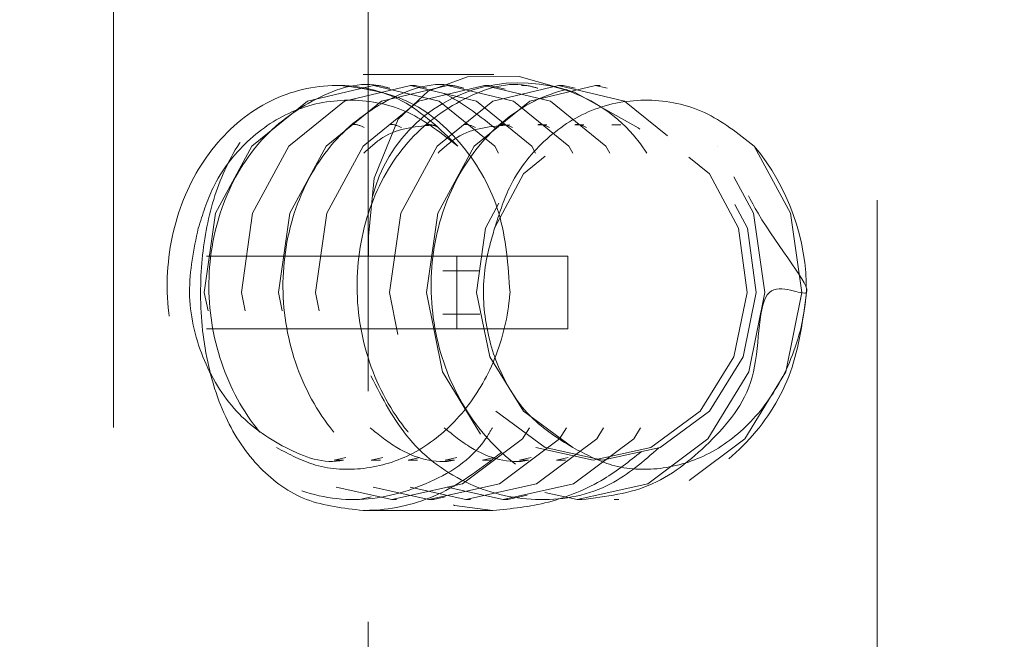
# Model space of a CAD drawing. Header units: millimetres. Extents: x 373 to 928, y 275 to 747.
# Tile 62 of 117: x 705.42 to 708.12, y 358.67 to 360.37. Entities that reach past the tile are written whole.
import ezdxf

# ---------------------------------------------------------------- set-up
doc = ezdxf.new("R2010")
doc.units = ezdxf.units.MM
doc.linetypes.add('HIDDEN', pattern=[1.905, 1.27, -0.635])
doc.styles.add('SLDTEXTSTYLE0', font='TXT', dxfattribs={"width": 0.75})
doc.dimstyles.new('SLDDIMSTYLE0', dxfattribs={"dimtxt": 3.5, "dimasz": 3.556, "dimexe": 0, "dimexo": 0.0625, "dimgap": 0.875, "dimtad": 1, "dimdec": 0, "dimlfac": 5, "dimrnd": 1e-09, "dimzin": 12, "dimdsep": 46, "dimtxsty": 'SLDTEXTSTYLE0', "dimblk1": 'CLOSED', "dimblk2": 'CLOSED', "dimsah": 1, "dimcen": 0.09, "dimadec": 0, "dimazin": 3, "dimtfac": 1, "dimtdec": 0, "dimtofl": 0, "dimtmove": 0, "dimatfit": 3, "dimldrblk": 'CLOSED', "dimfxl": 0, "dimfrac": 2, "dimtolj": 1, "dimtzin": 12, "dimarcsym": 0})

# ---------------------------------------------------------------- blocks, each defined once
blk = doc.blocks.new('_Closed')
at = {"color": 0, "linetype": 'ByBlock', "lineweight": -2}
for p, q in [((-1, 0.166667), (0, 0)), ((-1, 0.166667), (-1, -0.166667)), ((0, 0), (-1, -0.166667)), ((0, 0), (-1, 0))]:
    blk.add_line(p, q, dxfattribs=at)
blk = doc.blocks.new('_D')
at = {"color": 7, "linetype": 'Continuous', "lineweight": 0}
for p, q in [((715.4742, 535.1976), (750.6968, 535.1976)), ((749.6968, 535.1976), (749.6968, 275.2266)), ((668.6714, 275.2266), (750.6968, 275.2266))]:
    blk.add_line(p, q, dxfattribs=at)
at = {"color": 7, "linetype": 'Continuous', "lineweight": 18, "xscale": 3.556, "yscale": 3.556}
for p, rotation in [((749.6968, 535.1976, -1.633), 90.0000000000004), ((749.6968, 275.2266, -1.633), 270.0000000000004)]:
    blk.add_blockref('_Closed', p, dxfattribs=dict(at, rotation=rotation))
at = {"color": 7, "linetype": 'Continuous', "lineweight": 18, "insert": (745.1851, 417.7291), "char_height": 3.5, "attachment_point": 1, "rotation": 90, "style": 'SLDTEXTSTYLE0'}
blk.add_mtext('1300', dxfattribs=at)

msp = doc.modelspace()

# ---------------------------------------------------------------- linework, layer by layer
at = {"color": 7, "linetype": 'HIDDEN', "lineweight": 18}
for p, q in [((706.374, 360.6214), (706.374, 356.7014)), ((707.774, 356.7014), (707.774, 360.6214)), ((705.674, 360.5214), (705.674, 358.6214)), ((706.7198, 360.2225), (706.3607, 360.2225)), ((706.4012, 360.1925), (706.3885, 360.1925)), ((706.5031, 360.1925), (706.4904, 360.1925)), ((706.5355, 360.1848), (706.5031, 360.1925)), ((706.605, 360.1925), (706.5923, 360.1925)), ((706.7069, 360.1925), (706.6942, 360.1925)), ((706.7506, 360.182), (706.7069, 360.1925)), ((706.8088, 360.1925), (706.7961, 360.1925)), ((706.9107, 360.1925), (706.898, 360.1925)), ((706.9431, 360.1848), (706.9107, 360.1925)), ((707.0126, 360.1925), (706.9999, 360.1925)), ((706.8658, 360.0842), (706.8404, 360.0842)), ((706.9677, 360.0842), (706.9423, 360.0842)), ((707.0696, 360.0842), (707.0442, 360.0842)), ((706.2354, 359.7225), (705.9297, 359.7225)), ((706.2354, 359.7225), (706.9238, 359.7225)), ((706.6181, 359.7225), (706.6181, 359.5225)), ((706.9238, 359.7225), (706.9238, 359.5225)), ((706.6815, 359.6825), (706.5796, 359.6825)), ((706.5796, 359.5625), (706.6815, 359.5625)), ((706.2354, 359.5225), (705.9297, 359.5225)), ((706.9238, 359.5225), (706.2354, 359.5225)), ((706.2806, 359.1608), (706.3128, 359.168)), ((706.2806, 359.1608), (706.3061, 359.1608)), ((706.3825, 359.1608), (706.4147, 359.168)), ((706.3825, 359.1608), (706.408, 359.1608)), ((706.4844, 359.1608), (706.5166, 359.168)), ((706.4844, 359.1608), (706.5098, 359.1608)), ((706.5863, 359.1608), (706.6185, 359.168)), ((706.5863, 359.1608), (706.6117, 359.1608)), ((706.6882, 359.1608), (706.7204, 359.168)), ((706.6882, 359.1608), (706.7136, 359.1608)), ((706.7901, 359.1608), (706.8223, 359.168)), ((706.7901, 359.1608), (706.8155, 359.1608)), ((706.8919, 359.1608), (706.9242, 359.168)), ((706.892, 359.1608), (706.9174, 359.1608)), ((706.3376, 359.0525), (706.3503, 359.0525)), ((706.3503, 359.0525), (706.3826, 359.0597)), ((706.4395, 359.0525), (706.4522, 359.0525)), ((706.5414, 359.0525), (706.5541, 359.0525)), ((706.5541, 359.0525), (706.5864, 359.0597)), ((706.6432, 359.0525), (706.656, 359.0525)), ((706.7451, 359.0525), (706.7579, 359.0525)), ((706.7579, 359.0525), (706.8112, 359.0644)), ((706.847, 359.0525), (706.8598, 359.0525)), ((706.9489, 359.0525), (706.9617, 359.0525)), ((707.0508, 359.0525), (707.0636, 359.0525)), ((706.3607, 359.0225), (706.7173, 359.0225))]:
    msp.add_line(p, q, dxfattribs=at)
at = {"color": 7, "linetype": 'HIDDEN', "lineweight": 18, "flags": 128}
for points in [[(707.1214, 360.0718), (707.1169, 360.0759), (706.9418, 360.1739), (706.7895, 360.217), (706.647, 360.2165), (706.5395, 360.1768), (706.4565, 360.1), (706.3905, 359.9368), (706.3752, 359.7776), (706.374, 359.665), (706.3741, 359.5464), (706.3775, 359.4162), (706.41, 359.2352), (706.5032, 359.0943), (706.6118, 359.0367), (706.7173, 359.0225), (706.7173, 359.0225)], [(706.7329, 360.0064), (706.7226, 360.0256), (706.7226, 360.0256), (706.5698, 360.1491), (706.3885, 360.1925), (706.2072, 360.1491), (706.0544, 360.0256), (705.9545, 359.8406), (705.9235, 359.6225), (705.9672, 359.4044), (706.0799, 359.2194), (706.2454, 359.0959), (706.4395, 359.0525), (706.6335, 359.0959), (706.799, 359.2194), (706.8178, 359.2502)], [(706.8348, 360.0064), (706.8245, 360.0256), (706.8245, 360.0256), (706.6717, 360.1491), (706.4904, 360.1925), (706.3091, 360.1491), (706.1563, 360.0256), (706.0564, 359.8406), (706.0254, 359.6225), (706.0691, 359.4044), (706.1818, 359.2194), (706.3473, 359.0959), (706.5414, 359.0525), (706.7354, 359.0959), (706.9009, 359.2194), (706.9197, 359.2502)], [(706.9367, 360.0064), (706.9264, 360.0256), (706.9264, 360.0256), (706.7736, 360.1491), (706.5923, 360.1925), (706.411, 360.1491), (706.2582, 360.0256), (706.1583, 359.8406), (706.1273, 359.6225), (706.171, 359.4044), (706.2837, 359.2194), (706.4492, 359.0959), (706.6432, 359.0525), (706.8373, 359.0959), (707.0028, 359.2194), (707.0216, 359.2502)], [(707.0386, 360.0064), (707.0283, 360.0256), (707.0283, 360.0256), (706.8755, 360.1491), (706.6942, 360.1925), (706.5129, 360.1491), (706.3601, 360.0256), (706.2602, 359.8406), (706.2292, 359.6225), (706.2729, 359.4044), (706.3856, 359.2194), (706.5511, 359.0959), (706.7451, 359.0525), (706.9392, 359.0959), (707.1047, 359.2194), (707.1235, 359.2502)], [(707.1976, 360.0535), (707.0793, 360.1491), (706.898, 360.1925), (706.7167, 360.1491), (706.5639, 360.0256), (706.464, 359.8406), (706.433, 359.6225), (706.4767, 359.4044), (706.5894, 359.2194), (706.7549, 359.0959), (706.9489, 359.0525), (707.143, 359.0959), (707.3085, 359.2194), (707.4212, 359.4044), (707.4649, 359.6225), (707.4339, 359.8406), (707.334, 360.0256), (707.334, 360.0256), (707.4359, 360.0256), (707.1812, 360.1491), (706.9999, 360.1925), (706.8186, 360.1491), (706.6658, 360.0256), (706.5659, 359.8406), (706.5349, 359.6225), (706.5786, 359.4044), (706.6913, 359.2194), (706.8568, 359.0959), (707.0508, 359.0525), (707.2449, 359.0959), (707.4104, 359.2194), (707.5231, 359.4044), (707.5668, 359.6225), (707.5358, 359.8406), (707.4359, 360.0256)], [(706.8351, 359.1959), (706.9935, 359.1608), (707.1519, 359.1959), (707.2872, 359.296), (707.3797, 359.4458), (707.4163, 359.6225), (707.3924, 359.7992), (707.3127, 359.949), (707.1901, 360.0491), (707.0445, 360.0842), (706.8988, 360.0491), (706.7763, 359.949), (706.6965, 359.7992), (706.6726, 359.6225), (706.7092, 359.4458), (706.8017, 359.296), (706.937, 359.1959), (706.937, 359.1959)], [(706.7253, 359.296), (706.8606, 359.1959), (707.019, 359.1608), (707.1774, 359.1959), (707.3127, 359.296), (707.4052, 359.4458), (707.4418, 359.6225), (707.4179, 359.7992), (707.3382, 359.949), (707.2156, 360.0491), (707.0699, 360.0842), (706.9243, 360.0491), (706.8017, 359.949), (706.722, 359.7992), (706.722, 359.7992)]]:
    msp.add_lwpolyline(points, dxfattribs=at)
at = {"color": 7, "linetype": 'Continuous', "lineweight": 25}
msp.add_arc((680.7573, 374.7659), 25, 294.83459, 0, dxfattribs=at)
at = {"color": 7, "linetype": 'HIDDEN', "lineweight": 18}
for centre, radius, start, end in [((707.074, 341.8613), 19.6, 93.21727, 248.54412), ((706.7892, 359.7838), 0.416, 32.3558, 166.0848), ((706.9602, 359.6289), 0.6193, 359.4085, 39.8259)]:
    msp.add_arc(centre, radius, start, end, dxfattribs=at)
for points, knots in [([(706.3607, 359.0225), (706.3068, 359.0286), (706.199, 359.0407), (706.0696, 359.1343), (705.9738, 359.276), (705.919, 359.462), (705.9076, 359.6641), (705.935, 359.8521), (705.999, 360.0162), (706.1055, 360.1466), (706.2548, 360.2218), (706.4263, 360.2271), (706.5918, 360.1776), (706.6826, 360.1068), (706.7252, 360.0736)], [0, 0, 0, 0, 0.082332, 0.164514, 0.250652, 0.341266, 0.427265, 0.506264, 0.587046, 0.675084, 0.765304, 0.849532, 0.929327, 1, 1, 1, 1]), ([(706.6207, 360.0256), (706.5722, 360.0722), (706.4752, 360.1656), (706.286, 360.2066), (706.1006, 360.163), (705.9435, 360.036), (705.8408, 359.8463), (705.8088, 359.6225), (705.8535, 359.3987), (705.969, 359.2089), (706.1384, 359.0824), (706.3385, 359.0369), (706.533, 359.0852), (706.6674, 359.1665), (706.7098, 359.2398), (706.7159, 359.2502)], [0, 0, 0, 0, 0.082193, 0.164387, 0.24658, 0.328773, 0.410967, 0.49316, 0.575353, 0.657547, 0.73974, 0.821933, 0.904127, 0.98632, 1, 1, 1, 1]), ([(706.4336, 360.1848), (706.4228, 360.1877), (706.3518, 360.2071), (706.2144, 360.1579), (706.0583, 360.0373), (705.9554, 359.846), (705.9235, 359.6225), (705.9681, 359.399), (706.0838, 359.2076), (706.2526, 359.0872), (706.3984, 359.038), (706.4737, 359.057), (706.4845, 359.0597)], [0, 0, 0, 0, 0.021364, 0.141202, 0.261041, 0.38088, 0.500719, 0.620558, 0.740397, 0.860236, 0.980074, 1, 1, 1, 1]), ([(706.6374, 360.1848), (706.6266, 360.1877), (706.5556, 360.2071), (706.4182, 360.1579), (706.2621, 360.0373), (706.1592, 359.846), (706.1273, 359.6225), (706.1719, 359.399), (706.2876, 359.2076), (706.4564, 359.0872), (706.6022, 359.038), (706.6775, 359.057), (706.6883, 359.0597)], [0, 0, 0, 0, 0.021364, 0.141202, 0.261041, 0.38088, 0.500719, 0.620558, 0.740397, 0.860236, 0.980074, 1, 1, 1, 1]), ([(706.8412, 360.1848), (706.8304, 360.1877), (706.7594, 360.2071), (706.622, 360.1579), (706.4659, 360.0373), (706.363, 359.846), (706.3311, 359.6225), (706.3757, 359.399), (706.4913, 359.2079), (706.6603, 359.0862), (706.8142, 359.0377), (706.8973, 359.06), (706.916, 359.0651)], [0, 0, 0, 0, 0.021052, 0.139144, 0.257236, 0.375328, 0.49342, 0.611512, 0.729604, 0.847696, 0.965788, 1, 1, 1, 1]), ([(706.9617, 359.0525), (707.0283, 359.0606), (707.1616, 359.0768), (707.3265, 359.2156), (707.4599, 359.3775), (707.4381, 359.6895), (707.659, 359.5603), (707.4304, 359.8321), (707.3649, 360.0348), (707.1964, 360.1631), (707.0133, 360.2073), (706.8262, 360.1628), (706.6696, 360.036), (706.5668, 359.8463), (706.5349, 359.6225), (706.5795, 359.3987), (706.695, 359.209), (706.8646, 359.0822), (707.0635, 359.0377), (707.2628, 359.0822), (707.4312, 359.209), (707.551, 359.3987), (707.57, 359.5479), (707.5795, 359.6225)], [0, 0, 0, 0, 0.047161, 0.094323, 0.141484, 0.188646, 0.23099, 0.292578, 0.339739, 0.386901, 0.434062, 0.481224, 0.528385, 0.575547, 0.622708, 0.66987, 0.717031, 0.764193, 0.811354, 0.858516, 0.905677, 0.952839, 1, 1, 1, 1]), ([(706.6207, 360.0256), (706.5767, 360.0602), (706.4887, 360.1295), (706.3289, 360.1617), (706.1725, 360.1348), (706.039, 360.0466), (705.9473, 359.9286), (705.9187, 359.8373), (705.9068, 359.7992)], [0, 0, 0, 0, 0.180993, 0.361929, 0.542771, 0.71431, 0.880636, 1, 1, 1, 1]), ([(707.4359, 360.0256), (707.3919, 360.0602), (707.3039, 360.1295), (707.1441, 360.1617), (706.9877, 360.1348), (706.8542, 360.0466), (706.7625, 359.9286), (706.7339, 359.8373), (706.722, 359.7992)], [0, 0, 0, 0, 0.1809927, 0.3619286, 0.5427708, 0.7143096, 0.8806363, 1, 1, 1, 1]), ([(706.3635, 360.0764), (706.3527, 360.0816), (706.3419, 360.0868), (706.331, 360.0842), (706.3309, 360.0842)], [0, 0, 0, 0, 0.9907548, 1, 1, 1, 1]), ([(706.5603, 360.0842), (706.5091, 360.0801), (706.436, 360.0742), (706.3794, 360.022), (706.3625, 360.0064)], [0, 0, 0, 0, 0.700727, 1, 1, 1, 1]), ([(706.4654, 360.0764), (706.4546, 360.0816), (706.4438, 360.0868), (706.4329, 360.0842), (706.4328, 360.0842)], [0, 0, 0, 0, 0.990755, 1, 1, 1, 1]), ([(706.5673, 360.0764), (706.5565, 360.0816), (706.5457, 360.0868), (706.5348, 360.0842), (706.5347, 360.0842)], [0, 0, 0, 0, 0.990755, 1, 1, 1, 1]), ([(706.7641, 360.0842), (706.7129, 360.0801), (706.6398, 360.0742), (706.5832, 360.022), (706.5663, 360.0064)], [0, 0, 0, 0, 0.700727, 1, 1, 1, 1]), ([(706.6692, 360.0764), (706.6584, 360.0816), (706.6476, 360.0868), (706.6367, 360.0842), (706.6366, 360.0842)], [0, 0, 0, 0, 0.990755, 1, 1, 1, 1]), ([(706.7711, 360.0764), (706.7603, 360.0816), (706.7495, 360.0868), (706.7386, 360.0842), (706.7385, 360.0842)], [0, 0, 0, 0, 0.990755, 1, 1, 1, 1]), ([(706.873, 360.0764), (706.8622, 360.0816), (706.8513, 360.0868), (706.8405, 360.0842), (706.8404, 360.0842)], [0, 0, 0, 0, 0.990755, 1, 1, 1, 1]), ([(706.9749, 360.0764), (706.9641, 360.0816), (706.9532, 360.0868), (706.9424, 360.0842), (706.9423, 360.0842)], [0, 0, 0, 0, 0.990755, 1, 1, 1, 1]), ([(705.9068, 359.7992), (705.8945, 359.7407), (705.87, 359.6236), (705.9106, 359.4413), (706.0047, 359.2861), (706.1428, 359.1902), (706.253, 359.149), (706.3058, 359.1608), (706.3059, 359.1608)], [0, 0, 0, 0, 0.199959, 0.399917, 0.599876, 0.799834, 0.999793, 1, 1, 1, 1]), ([(706.722, 359.7992), (706.7126, 359.7674), (706.689, 359.6864), (706.6898, 359.5458), (706.7339, 359.3974), (706.8176, 359.2702), (706.8971, 359.2207), (706.937, 359.1959)], [0, 0, 0, 0, 0.139306, 0.354004, 0.568701, 0.783398, 1, 1, 1, 1]), ([(706.1218, 359.1959), (706.1571, 359.1772), (706.2329, 359.137), (706.3655, 359.1311), (706.5023, 359.1724), (706.6242, 359.2685), (706.7172, 359.4085), (706.7558, 359.5355), (706.763, 359.6093), (706.7643, 359.6225)], [0, 0, 0, 0, 0.13232, 0.284052, 0.445072, 0.611193, 0.78021, 0.960757, 1, 1, 1, 1]), ([(706.937, 359.1959), (706.9723, 359.1772), (707.048, 359.137), (707.1807, 359.1311), (707.3175, 359.1724), (707.4394, 359.2685), (707.5324, 359.4085), (707.5709, 359.5355), (707.5782, 359.6093), (707.5795, 359.6225)], [0, 0, 0, 0, 0.13232, 0.284052, 0.445072, 0.611193, 0.78021, 0.960757, 1, 1, 1, 1]), ([(706.3816, 359.3931), (706.4132, 359.3316), (706.4784, 359.2046), (706.6493, 359.0824), (706.8459, 359.0388), (707.036, 359.0749), (707.1315, 359.1581), (707.1741, 359.1952)], [0, 0, 0, 0, 0.198037, 0.40889, 0.619744, 0.830597, 1, 1, 1, 1]), ([(706.3796, 359.2502), (706.4032, 359.231), (706.4702, 359.1763), (706.5587, 359.149), (706.6115, 359.1608), (706.6116, 359.1608)], [0, 0, 0, 0, 0.3515657, 0.9993294, 1, 1, 1, 1]), ([(706.5834, 359.2502), (706.607, 359.231), (706.674, 359.1763), (706.7624, 359.149), (706.8153, 359.1608), (706.8154, 359.1608)], [0, 0, 0, 0, 0.351566, 0.999329, 1, 1, 1, 1]), ([(706.7411, 359.1823), (706.6881, 359.1415), (706.5814, 359.0595), (706.4432, 359.0246), (706.3723, 359.0228), (706.3607, 359.0225)], [0, 0, 0, 0, 0.452346, 0.910633, 1, 1, 1, 1]), ([(706.7173, 359.0225), (706.7678, 359.0275), (706.8686, 359.0375), (707.0152, 359.0971), (707.0923, 359.1581), (707.1255, 359.1844)], [0, 0, 0, 0, 0.363862, 0.726153, 1, 1, 1, 1])]:
    msp.add_open_spline(points, degree=3, knots=knots, dxfattribs=at)
msp.add_open_spline([(706.7643, 359.6225), (706.7591, 359.6972), (706.7486, 359.8466), (706.6415, 360.035), (706.4858, 360.1668), (706.3615, 360.1839), (706.2993, 360.1925)], degree=3, dxfattribs=at)

# ---------------------------------------------------------------- dimensions: what is measured, and where the dimension line sits
at = {"color": 7, "linetype": 'Continuous', "lineweight": 18}
dim = msp.add_linear_dim(base=(749.6968, 275.2266), p1=(714.4742, 535.1976), p2=(667.6714, 275.2266), angle=90, dimstyle='SLDDIMSTYLE0', dxfattribs=at)
dim.commit()
dim.dimension.update_dxf_attribs({"geometry": '_D', "text_midpoint": (749.6968, 422.9013), "dimtype": 160})

doc.saveas('drawing.dxf')
